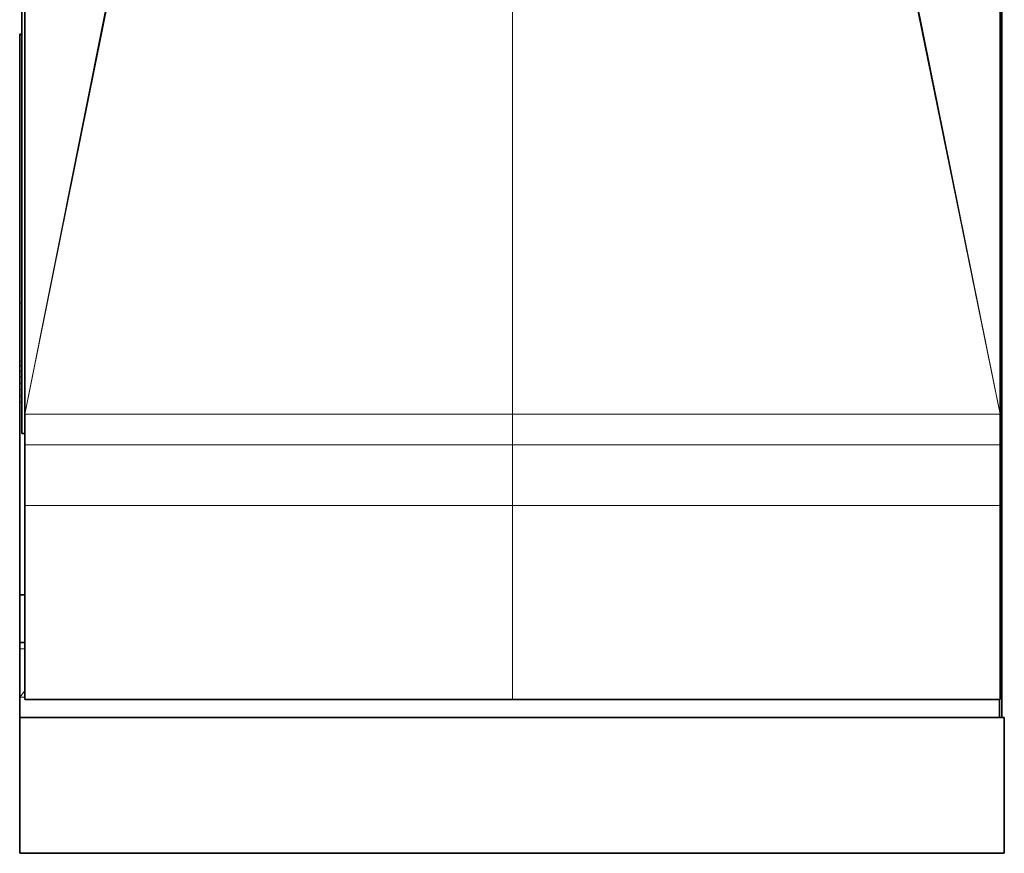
# Model space of a CAD drawing. Header units: inches. Extents: x 1 to 102, y 1 to 36.
# Tile 1 of 59: x 1 to 25, y 1 to 21. Entities that reach past the tile are written whole.
import ezdxf

# ---------------------------------------------------------------- set-up
doc = ezdxf.new("R2010")
doc.units = ezdxf.units.IN
doc.header["$MEASUREMENT"] = 0
doc.layers.add('Default', color=7, linetype='Continuous')

msp = doc.modelspace()

# ---------------------------------------------------------------- linework, layer by layer
at = {"layer": 'Default', "color": 9, "lineweight": 0, "true_color": 0xcbcbcb, "transparency": 33554687}
for p, q in [((1.136, 20.606), (1.136, 34.163)), ((1.212, 29.97), (1.212, 11.468)), ((1.212, 11.468), (4.945, 29.97)), ((4.945, 29.97), (1.212, 11.468)), ((1.212, 11.468), (4.902, 29.97)), ((4.902, 29.97), (1.212, 11.468)), ((1.212, 11.468), (1.212, 29.97)), ((12.931, 11.468), (12.931, 29.97)), ((12.931, 29.97), (12.931, 11.468)), ((20.884, 29.97), (24.651, 11.468)), ((24.651, 11.468), (20.884, 29.97)), ((20.927, 29.97), (24.651, 11.468)), ((24.651, 11.468), (20.927, 29.97)), ((24.651, 17.248), (24.651, 24.056)), ((24.651, 24.056), (24.651, 17.248)), ((24.693, 24.056), (24.693, 17.248)), ((1.136, 20.582), (1.136, 20.606)), ((1.088, 14.14), (1.088, 20.582)), ((1.088, 20.582), (1.136, 20.582)), ((1.136, 20.582), (1.136, 14.14)), ((1.136, 14.14), (1.136, 20.582)), ((24.693, 17.248), (24.651, 17.248)), ((24.651, 17.248), (24.651, 17.246)), ((24.651, 17.246), (24.651, 17.244)), ((24.651, 17.244), (24.651, 11.468)), ((1.136, 14.14), (1.088, 14.14)), ((1.136, 12.744), (1.136, 14.14)), ((1.136, 12.629), (1.136, 12.744)), ((1.136, 12.502), (1.136, 12.629)), ((1.136, 12.364), (1.136, 12.502)), ((1.136, 12.217), (1.136, 12.364)), ((1.136, 12.065), (1.136, 12.217)), ((1.088, 11.756), (1.088, 11.91)), ((1.088, 11.91), (1.136, 11.91)), ((1.136, 11.91), (1.136, 12.065)), ((1.136, 11.91), (1.136, 11.756)), ((1.136, 11.756), (1.136, 11.91)), ((1.088, 7.126), (1.088, 11.756)), ((1.088, 11.756), (1.136, 11.756)), ((1.136, 11.756), (1.088, 11.756)), ((1.136, 11.756), (1.136, 11.005)), ((1.136, 11.005), (1.136, 11.756)), ((1.212, 11.468), (1.212, 11.005)), ((12.931, 11.468), (1.212, 11.468)), ((1.212, 11.468), (12.931, 11.468)), ((1.212, 11.005), (1.212, 11.468)), ((12.931, 10.735), (12.931, 11.468)), ((12.931, 11.468), (24.651, 11.468)), ((24.651, 11.468), (12.931, 11.468)), ((12.931, 11.468), (12.931, 10.735)), ((24.651, 11.468), (24.651, 10.735)), ((1.136, 11.005), (1.136, 11.003)), ((1.212, 11.005), (1.136, 11.005)), ((1.136, 11.003), (1.212, 11.003)), ((1.212, 11.003), (1.212, 11.005)), ((1.212, 11.003), (1.212, 10.735)), ((1.212, 10.735), (1.212, 11.003)), ((1.212, 10.735), (1.212, 9.272)), ((12.931, 10.735), (1.212, 10.735)), ((1.212, 9.272), (1.212, 10.735)), ((1.212, 10.735), (12.931, 10.735)), ((24.651, 10.735), (12.931, 10.735)), ((12.931, 10.735), (12.931, 9.272)), ((12.931, 9.272), (12.931, 10.735)), ((12.931, 10.735), (24.651, 10.735)), ((24.651, 10.735), (24.651, 9.272)), ((1.212, 9.272), (1.212, 7.126)), ((12.931, 9.272), (1.212, 9.272)), ((1.212, 7.126), (1.212, 9.272)), ((1.212, 9.272), (12.931, 9.272)), ((12.931, 9.272), (12.931, 4.609)), ((12.931, 4.609), (12.931, 9.272)), ((12.931, 9.272), (24.651, 9.272)), ((24.651, 9.272), (12.931, 9.272)), ((24.651, 9.272), (24.651, 8.005)), ((24.651, 8.005), (24.651, 5.988)), ((1.212, 7.126), (1.088, 7.126)), ((1.212, 5.983), (1.212, 7.126)), ((1.088, 5.826), (1.088, 5.982)), ((1.088, 5.982), (1.212, 5.982)), ((1.212, 5.982), (1.212, 5.983)), ((1.212, 5.982), (1.212, 5.826)), ((1.212, 5.826), (1.212, 5.982)), ((24.651, 5.988), (24.651, 5.631)), ((1.212, 5.826), (1.088, 5.826)), ((1.212, 4.821), (1.212, 5.826)), ((24.651, 5.631), (24.651, 4.609)), ((1.212, 4.668), (1.212, 4.821)), ((1.088, 4.668), (1.212, 4.668)), ((1.088, 4.178), (1.088, 4.668)), ((1.212, 4.668), (1.212, 4.609)), ((1.212, 4.609), (1.212, 4.668)), ((1.212, 4.609), (12.931, 4.609)), ((12.931, 4.609), (1.212, 4.609)), ((12.931, 4.609), (24.641, 4.609)), ((24.641, 4.609), (12.931, 4.609)), ((24.641, 4.609), (24.641, 4.178)), ((24.651, 4.609), (24.641, 4.609)), ((24.641, 4.178), (1.088, 4.178))]:
    msp.add_line(p, q, dxfattribs=at).dxf.unprotected_set("ltscale", 0)
at = {"layer": 'Default', "color": 7, "lineweight": 35, "ltscale": 5.410699, "transparency": 33554687}
for p, q in [((1.136, 20.606), (1.136, 34.163)), ((1.212, 29.97), (1.212, 11.468)), ((24.651, 17.248), (24.651, 24.056)), ((24.693, 24.056), (24.693, 17.248)), ((1.088, 20.606), (1.088, 20.582)), ((1.136, 20.606), (1.088, 20.606)), ((1.136, 20.582), (1.136, 20.606)), ((1.088, 14.14), (1.088, 20.582)), ((1.136, 14.14), (1.136, 20.582)), ((24.651, 17.248), (24.693, 17.248)), ((24.651, 17.246), (24.651, 17.248)), ((24.651, 17.244), (24.651, 17.246)), ((24.693, 17.244), (24.651, 17.244)), ((24.651, 11.468), (24.651, 17.244)), ((24.693, 17.246), (24.693, 17.248)), ((24.693, 17.246), (24.693, 17.244)), ((24.693, 17.244), (24.693, 8.005)), ((1.088, 12.744), (1.088, 14.14)), ((1.136, 12.744), (1.136, 14.14)), ((1.088, 12.629), (1.088, 12.744)), ((1.088, 12.502), (1.088, 12.629)), ((1.136, 12.629), (1.136, 12.744)), ((1.136, 12.502), (1.136, 12.629)), ((1.088, 12.364), (1.088, 12.502)), ((1.088, 12.217), (1.088, 12.364)), ((1.136, 12.364), (1.136, 12.502)), ((1.136, 12.217), (1.136, 12.364)), ((1.088, 12.065), (1.088, 12.217)), ((1.136, 12.065), (1.136, 12.217)), ((1.088, 11.91), (1.088, 12.065)), ((1.088, 11.756), (1.088, 11.91)), ((1.136, 11.91), (1.136, 12.065)), ((1.136, 11.756), (1.136, 11.91)), ((1.088, 7.126), (1.088, 11.756)), ((1.136, 11.005), (1.136, 11.756)), ((1.212, 11.005), (1.212, 11.468)), ((24.651, 10.735), (24.651, 11.468)), ((1.136, 11.003), (1.136, 11.005)), ((1.212, 11.003), (1.136, 11.003)), ((1.212, 11.003), (1.212, 11.005)), ((1.212, 10.735), (1.212, 11.003)), ((1.212, 10.735), (1.212, 9.272)), ((24.651, 10.735), (24.651, 9.272)), ((1.212, 9.272), (1.212, 7.126)), ((24.651, 8.005), (24.651, 9.272)), ((24.651, 5.988), (24.651, 8.005)), ((24.693, 5.988), (24.693, 8.005)), ((1.088, 7.126), (1.212, 7.126)), ((1.088, 7.126), (1.088, 5.983)), ((1.212, 7.126), (1.212, 5.983)), ((1.088, 5.983), (1.088, 5.982)), ((1.088, 5.983), (1.212, 5.983)), ((1.088, 5.982), (1.088, 5.826)), ((1.212, 5.983), (1.212, 5.982)), ((1.212, 5.982), (1.212, 5.826)), ((24.651, 5.631), (24.651, 5.988)), ((24.693, 5.631), (24.693, 5.988)), ((1.088, 4.668), (1.088, 5.826)), ((1.212, 5.826), (1.212, 4.821)), ((24.651, 4.609), (24.651, 5.631)), ((24.693, 4.178), (24.693, 5.631)), ((1.212, 4.821), (1.212, 4.668)), ((1.088, 4.668), (1.088, 4.178)), ((1.212, 4.668), (1.212, 4.609)), ((1.212, 4.609), (12.931, 4.609)), ((12.931, 4.609), (24.641, 4.609)), ((24.641, 4.178), (24.641, 4.609)), ((24.641, 4.609), (24.651, 4.609)), ((24.641, 4.178), (1.088, 4.178)), ((1.088, 4.178), (1.088, 0.913)), ((24.693, 4.178), (24.641, 4.178)), ((24.753, 4.178), (24.693, 4.178)), ((24.753, 0.913), (24.753, 4.178)), ((24.753, 0.913), (1.088, 0.913))]:
    msp.add_line(p, q, dxfattribs=at)
at = {"layer": 'Default', "color": 7, "lineweight": 15, "ltscale": 5.410699, "transparency": 33554687}
for p, q in [((1.212, 11.468), (4.945, 29.97)), ((4.902, 29.97), (1.212, 11.468)), ((12.931, 29.97), (12.931, 11.468)), ((20.884, 29.97), (24.651, 11.468)), ((20.927, 29.97), (24.651, 11.468)), ((1.088, 20.582), (1.136, 20.582)), ((24.651, 17.246), (24.693, 17.246)), ((1.136, 14.14), (1.088, 14.14)), ((1.088, 12.744), (1.136, 12.744)), ((1.088, 12.629), (1.136, 12.629)), ((1.136, 12.502), (1.088, 12.502)), ((1.136, 12.364), (1.088, 12.364)), ((1.136, 12.217), (1.088, 12.217)), ((1.136, 12.065), (1.088, 12.065)), ((1.088, 11.91), (1.136, 11.91)), ((1.136, 11.756), (1.088, 11.756)), ((12.931, 11.468), (1.212, 11.468)), ((24.651, 11.468), (12.931, 11.468)), ((12.931, 11.468), (12.931, 10.735)), ((1.212, 11.005), (1.136, 11.005)), ((12.931, 10.735), (1.212, 10.735)), ((12.931, 9.272), (12.931, 10.735)), ((12.931, 10.735), (24.651, 10.735)), ((1.212, 9.272), (12.931, 9.272)), ((12.931, 4.609), (12.931, 9.272)), ((12.931, 9.272), (24.651, 9.272)), ((24.651, 8.005), (24.693, 8.005)), ((1.088, 5.982), (1.212, 5.982)), ((24.651, 5.988), (24.693, 5.988)), ((1.212, 5.826), (1.088, 5.826)), ((24.651, 5.631), (24.693, 5.631)), ((1.088, 4.668), (1.212, 4.821)), ((1.212, 4.668), (1.088, 4.668))]:
    msp.add_line(p, q, dxfattribs=at)
at = {"layer": 'Default', "color": 254, "lineweight": 0, "true_color": 0xcccccc, "transparency": 33554687}
for p, q in [((24.651, 11.468), (24.651, 17.244)), ((24.651, 17.244), (24.693, 17.244)), ((24.693, 17.244), (24.693, 8.005)), ((24.651, 10.735), (24.651, 11.468)), ((24.651, 9.272), (24.651, 10.735)), ((24.651, 8.005), (24.651, 9.272)), ((24.651, 5.988), (24.651, 8.005)), ((24.651, 8.005), (24.693, 8.005)), ((24.693, 8.005), (24.651, 8.005)), ((24.693, 8.005), (24.693, 5.988)), ((1.088, 5.983), (1.088, 7.126)), ((1.088, 7.126), (1.212, 7.126)), ((1.212, 7.126), (1.212, 5.983)), ((1.212, 5.983), (1.088, 5.983)), ((24.651, 5.631), (24.651, 5.988)), ((24.651, 5.988), (24.693, 5.988)), ((24.693, 5.988), (24.651, 5.988)), ((24.693, 5.988), (24.693, 5.631)), ((24.693, 5.631), (24.651, 5.631)), ((1.088, 0.913), (1.088, 4.178)), ((1.088, 4.178), (24.641, 4.178)), ((24.641, 4.178), (24.693, 4.178)), ((24.693, 4.178), (24.753, 4.178)), ((24.753, 4.178), (24.753, 0.913)), ((24.753, 0.913), (1.088, 0.913))]:
    msp.add_line(p, q, dxfattribs=at).dxf.unprotected_set("ltscale", 0)
at = {"layer": 'Default', "color": 253, "lineweight": 0, "true_color": 0x9f9f9f, "transparency": 33554687}
for p, q in [((1.088, 12.744), (1.088, 14.14)), ((1.088, 14.14), (1.136, 14.14)), ((1.136, 14.14), (1.136, 12.744)), ((1.136, 12.744), (1.088, 12.744))]:
    msp.add_line(p, q, dxfattribs=at).dxf.unprotected_set("ltscale", 0)
at = {"layer": 'Default', "color": 253, "lineweight": 0, "true_color": 0xa9a9a9, "transparency": 33554687}
for p, q in [((1.088, 12.629), (1.088, 12.744)), ((1.088, 12.744), (1.136, 12.744)), ((1.136, 12.629), (1.088, 12.629)), ((1.136, 12.744), (1.136, 12.629))]:
    msp.add_line(p, q, dxfattribs=at).dxf.unprotected_set("ltscale", 0)
at = {"layer": 'Default', "color": 253, "lineweight": 0, "true_color": 0xb2b2b2, "transparency": 33554687}
for p, q in [((1.088, 12.502), (1.088, 12.629)), ((1.088, 12.629), (1.136, 12.629)), ((1.136, 12.629), (1.136, 12.502)), ((1.136, 12.502), (1.088, 12.502))]:
    msp.add_line(p, q, dxfattribs=at).dxf.unprotected_set("ltscale", 0)
at = {"layer": 'Default', "color": 9, "lineweight": 0, "true_color": 0xbababa, "transparency": 33554687}
for p, q in [((1.088, 12.502), (1.136, 12.502)), ((1.088, 12.364), (1.088, 12.502)), ((1.136, 12.364), (1.088, 12.364)), ((1.136, 12.502), (1.136, 12.364))]:
    msp.add_line(p, q, dxfattribs=at).dxf.unprotected_set("ltscale", 0)
at = {"layer": 'Default', "color": 9, "lineweight": 0, "true_color": 0xc1c1c1, "transparency": 33554687}
for p, q in [((1.088, 12.364), (1.136, 12.364)), ((1.088, 12.217), (1.088, 12.364)), ((1.136, 12.364), (1.136, 12.217)), ((1.136, 12.217), (1.088, 12.217))]:
    msp.add_line(p, q, dxfattribs=at).dxf.unprotected_set("ltscale", 0)
at = {"layer": 'Default', "color": 9, "lineweight": 0, "true_color": 0xc6c6c6, "transparency": 33554687}
for p, q in [((1.088, 12.217), (1.136, 12.217)), ((1.088, 12.065), (1.088, 12.217)), ((1.136, 12.217), (1.136, 12.065)), ((1.136, 12.065), (1.088, 12.065))]:
    msp.add_line(p, q, dxfattribs=at).dxf.unprotected_set("ltscale", 0)
at = {"layer": 'Default', "color": 9, "lineweight": 0, "true_color": 0xcacaca, "transparency": 33554687}
for p, q in [((1.088, 11.91), (1.088, 12.065)), ((1.088, 12.065), (1.136, 12.065)), ((1.136, 11.91), (1.088, 11.91)), ((1.136, 12.065), (1.136, 11.91))]:
    msp.add_line(p, q, dxfattribs=at).dxf.unprotected_set("ltscale", 0)
at = {"layer": 'Default', "color": 253, "lineweight": 0, "true_color": 0xa4a4a4, "transparency": 33554687}
for p, q in [((1.088, 5.826), (1.212, 5.826)), ((1.088, 4.668), (1.088, 5.826)), ((1.212, 5.826), (1.212, 4.821)), ((24.651, 4.609), (24.651, 5.631)), ((24.651, 5.631), (24.693, 5.631)), ((24.693, 5.631), (24.693, 4.178)), ((1.212, 4.821), (1.088, 4.668)), ((1.088, 4.668), (1.212, 4.821)), ((1.212, 4.821), (1.212, 4.668)), ((1.212, 4.668), (1.088, 4.668)), ((24.641, 4.178), (24.641, 4.609)), ((24.641, 4.609), (24.651, 4.609)), ((24.693, 4.178), (24.641, 4.178))]:
    msp.add_line(p, q, dxfattribs=at).dxf.unprotected_set("ltscale", 0)

doc.saveas('drawing.dxf')
